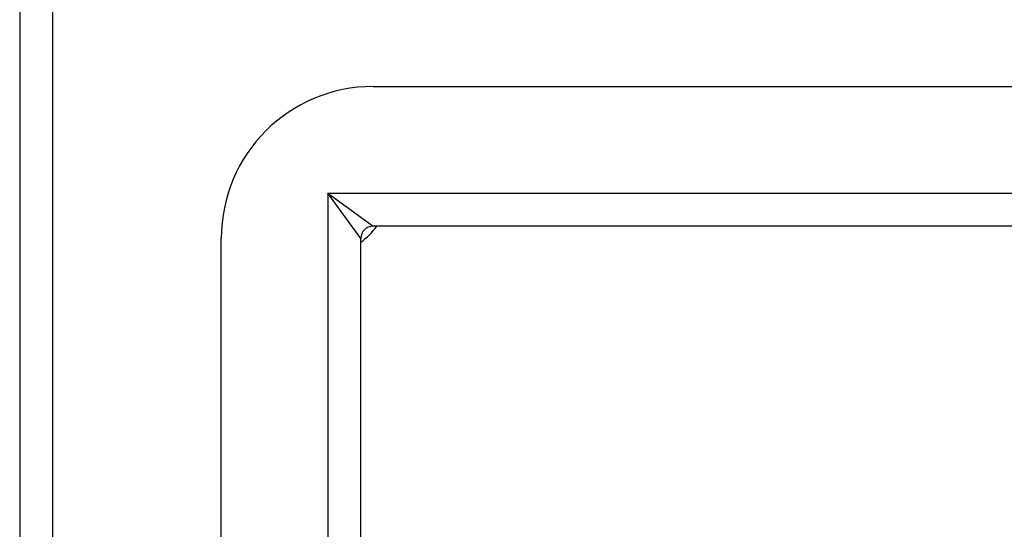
# Model space of a CAD drawing. Header units: inches. Extents: x 2 to 144, y 2 to 93.
# Tile 26 of 56: x 61.88 to 64.38, y 59.47 to 60.76. Entities that reach past the tile are written whole.
import ezdxf

# ---------------------------------------------------------------- set-up
doc = ezdxf.new("R2010")
doc.units = ezdxf.units.IN
doc.header["$LTSCALE"] = 8.616264
doc.header["$MEASUREMENT"] = 0
doc.layers.add('Visible Edges(ANSI)', color=7, linetype='Continuous', lineweight=25)
doc.layers.add('Visible Tangent Edges(ANSI)', color=7, linetype='Continuous', lineweight=25)

msp = doc.modelspace()

# ---------------------------------------------------------------- linework, layer by layer
at = {"layer": 'Visible Edges(ANSI)'}
for p, q in [((61.8831, 61.0192), (61.8831, 37.1847)), ((62.7804, 60.5913), (80.9879, 60.5913)), ((80.9879, 60.237), (62.7804, 60.237)), ((62.395, 37.998), (62.395, 60.206)), ((62.7494, 37.998), (62.7494, 60.206))]:
    msp.add_line(p, q, dxfattribs=at)
for centre, radius, start, end in [((62.7804, 60.206), 0.3854, 90, 180), ((62.6332, 60.3531), 0.195, 306.5553, 323.4447), ((62.7804, 60.206), 0.031, 90, 180)]:
    msp.add_arc(centre, radius, start, end, dxfattribs=at)
at = {"layer": 'Visible Tangent Edges(ANSI)'}
for p, q in [((61.9671, 37.1847), (61.9671, 61.0192)), ((62.6654, 60.321), (62.7804, 60.237)), ((62.7494, 60.206), (62.6654, 60.321)), ((62.6654, 60.321), (81.103, 60.321)), ((62.6654, 60.321), (62.6654, 37.883))]:
    msp.add_line(p, q, dxfattribs=at)

doc.saveas('drawing.dxf')
